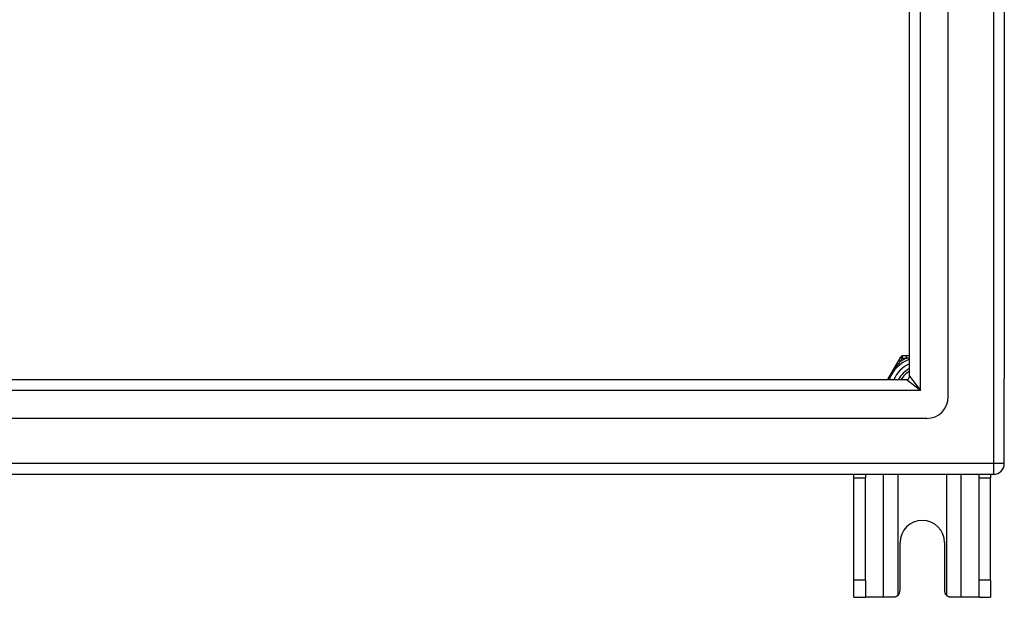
# Model space of a CAD drawing. Header units: inches. Extents: x 96 to 240, y 71 to 103.
# Tile 67 of 77: x 231.11 to 240.11, y 71.08 to 76.36. Entities that reach past the tile are written whole.
import ezdxf

# ---------------------------------------------------------------- set-up
doc = ezdxf.new("R2010")
doc.units = ezdxf.units.IN
doc.header["$MEASUREMENT"] = 0
doc.layers.add('Visible Edges(ANSI)', color=7, linetype='Continuous', lineweight=25)
doc.layers.add('Visible Tangent Edges(ANSI)', color=7, linetype='Continuous', lineweight=25)

msp = doc.modelspace()

# ---------------------------------------------------------------- linework, layer by layer
at = {"layer": 'Visible Edges(ANSI)'}
for p, q in [((239.5958, 72.9106), (239.5958, 101.4933)), ((239.2415, 73.0991), (239.2415, 101.3048)), ((240.1077, 101.328), (240.1077, 73.076)), ((239.1599, 73.2748), (239.1415, 73.2429)), ((239.2138, 73.2847), (239.1769, 73.2847)), ((239.2415, 73.2847), (239.2138, 73.2847)), ((239.1415, 73.2429), (239.0406, 73.0681)), ((169.0048, 73.0681), (239.2105, 73.0681)), ((240.1077, 72.301), (240.1077, 73.076)), ((239.399, 72.7138), (168.8163, 72.7138)), ((240.0087, 72.202), (168.9738, 72.202)), ((238.7327, 72.171), (238.7327, 72.202)), ((238.8377, 72.202), (238.8377, 72.171)), ((239.8777, 72.171), (239.8777, 72.202)), ((239.9827, 72.202), (239.9827, 72.171)), ((238.7327, 71.233), (238.7327, 72.171)), ((238.8377, 71.233), (238.8377, 72.171)), ((239.8777, 71.233), (239.8777, 72.171)), ((239.9827, 71.233), (239.9827, 72.171)), ((239.1547, 71.139), (239.1547, 71.577)), ((239.5607, 71.577), (239.5607, 71.139)), ((238.7327, 71.077), (238.7327, 71.233)), ((238.8377, 71.233), (238.8377, 71.077)), ((239.8777, 71.077), (239.8777, 71.233)), ((239.9827, 71.233), (239.9827, 71.077)), ((238.7327, 71.077), (238.8377, 71.077)), ((239.0018, 71.077), (238.8377, 71.077)), ((239.0927, 71.077), (239.0018, 71.077)), ((239.7135, 71.077), (239.6227, 71.077)), ((239.8777, 71.077), (239.7135, 71.077)), ((239.8777, 71.077), (239.9827, 71.077))]:
    msp.add_line(p, q, dxfattribs=at)
at = {"layer": 'Visible Edges(ANSI)', "flags": 128}
for points in [[(239.1364, 71.0951), (239.135, 71.0937), (239.1335, 71.0924), (239.132, 71.0911), (239.1304, 71.0898), (239.1287, 71.0886), (239.127, 71.0874), (239.1253, 71.0863), (239.1235, 71.0852), (239.1217, 71.0842), (239.1198, 71.0833), (239.118, 71.0824), (239.1161, 71.0816), (239.1141, 71.0808), (239.1122, 71.0801), (239.1102, 71.0795), (239.1082, 71.079), (239.1063, 71.0785), (239.1043, 71.0781), (239.1023, 71.0778), (239.1003, 71.0775), (239.0984, 71.0773), (239.0965, 71.0771), (239.0945, 71.077), (239.0927, 71.077)], [(239.6227, 71.077), (239.6208, 71.077), (239.6189, 71.0771), (239.6169, 71.0773), (239.615, 71.0775), (239.613, 71.0778), (239.611, 71.0781), (239.609, 71.0785), (239.6071, 71.079), (239.6051, 71.0795), (239.6031, 71.0801), (239.6012, 71.0808), (239.5993, 71.0816), (239.5973, 71.0824), (239.5955, 71.0833), (239.5936, 71.0842), (239.5918, 71.0852), (239.59, 71.0863), (239.5883, 71.0874), (239.5866, 71.0886), (239.5849, 71.0898), (239.5833, 71.0911), (239.5818, 71.0924), (239.5803, 71.0937), (239.5789, 71.0951)]]:
    msp.add_lwpolyline(points, dxfattribs=at)
at = {"layer": 'Visible Edges(ANSI)'}
for centre, radius, start, end in [((239.1769, 73.265), 0.0197, 90, 150), ((239.3577, 72.952), 0.3248, 110.95139, 159.04861), ((239.3577, 72.952), 0.2264, 120.86677, 149.13323), ((239.2105, 73.0991), 0.031, 270, 0), ((239.399, 72.9106), 0.1969, 270, 0), ((240.0087, 72.301), 0.099, 270, 0), ((239.3577, 71.577), 0.203, 0, 180), ((239.0927, 71.139), 0.062, 314.93354, 0), ((239.6227, 71.139), 0.062, 180, 225.06646)]:
    msp.add_arc(centre, radius, start, end, dxfattribs=at)
at = {"layer": 'Visible Tangent Edges(ANSI)'}
for p, q in [((240.0087, 102.103), (240.0087, 72.301)), ((239.3405, 72.9691), (239.3405, 101.4348)), ((239.1585, 73.2331), (239.1769, 73.265)), ((239.1599, 73.2748), (239.1769, 73.265)), ((239.1769, 73.265), (239.1769, 73.2847)), ((239.1769, 73.265), (239.2138, 73.265)), ((239.2138, 73.265), (239.2138, 73.2847)), ((239.1585, 73.2331), (239.1415, 73.2429)), ((239.2415, 73.0991), (239.3405, 72.9691)), ((239.3405, 72.9691), (239.2105, 73.0681)), ((239.3405, 72.9691), (168.8748, 72.9691)), ((240.0087, 72.301), (168.2067, 72.301)), ((240.0087, 72.301), (240.0087, 72.202)), ((240.1077, 72.301), (240.0087, 72.301)), ((239.0018, 72.202), (239.0018, 71.077)), ((239.1364, 71.0951), (239.1364, 72.202)), ((239.5789, 72.202), (239.5789, 71.0951)), ((239.7135, 71.077), (239.7135, 72.202)), ((238.7327, 72.171), (238.8377, 72.171)), ((239.8777, 72.171), (239.9827, 72.171)), ((238.8377, 71.233), (238.7327, 71.233)), ((239.9827, 71.233), (239.8777, 71.233))]:
    msp.add_line(p, q, dxfattribs=at)
at = {"layer": 'Visible Tangent Edges(ANSI)', "flags": 128}
for points in [[(239.2138, 73.265), (239.2149, 73.2652), (239.216, 73.2654), (239.2172, 73.2657), (239.2183, 73.2659), (239.2194, 73.2661), (239.2206, 73.2664), (239.2217, 73.2666), (239.2229, 73.2668), (239.224, 73.267), (239.2252, 73.2673), (239.2263, 73.2675), (239.2275, 73.2677), (239.2286, 73.2679), (239.2298, 73.2682), (239.231, 73.2684), (239.2321, 73.2686), (239.2333, 73.2688), (239.2345, 73.269), (239.2356, 73.2692), (239.2368, 73.2694), (239.238, 73.2697), (239.2392, 73.2699), (239.2403, 73.2701), (239.2415, 73.2703)], [(239.0478, 73.0681), (239.0514, 73.0757), (239.0552, 73.0833), (239.059, 73.0909), (239.063, 73.0985), (239.0671, 73.1061), (239.0714, 73.1136), (239.0757, 73.121), (239.0801, 73.1284), (239.0846, 73.1358), (239.0892, 73.143), (239.0939, 73.1501), (239.0986, 73.1571), (239.1034, 73.164), (239.1082, 73.1708), (239.1131, 73.1775), (239.118, 73.1841), (239.123, 73.1906), (239.128, 73.1969), (239.1331, 73.2032), (239.1381, 73.2094), (239.1432, 73.2155), (239.1483, 73.2215), (239.1534, 73.2273), (239.1585, 73.2331)]]:
    msp.add_lwpolyline(points, dxfattribs=at)
at = {"layer": 'Visible Tangent Edges(ANSI)'}
for radius, start, end in [(0.3445, 114.69133, 125.30867), (0.2854, 114.01003, 155.98997), (0.2461, 118.1642, 151.8358)]:
    msp.add_arc((239.3577, 72.952), radius, start, end, dxfattribs=at)

doc.saveas('drawing.dxf')
